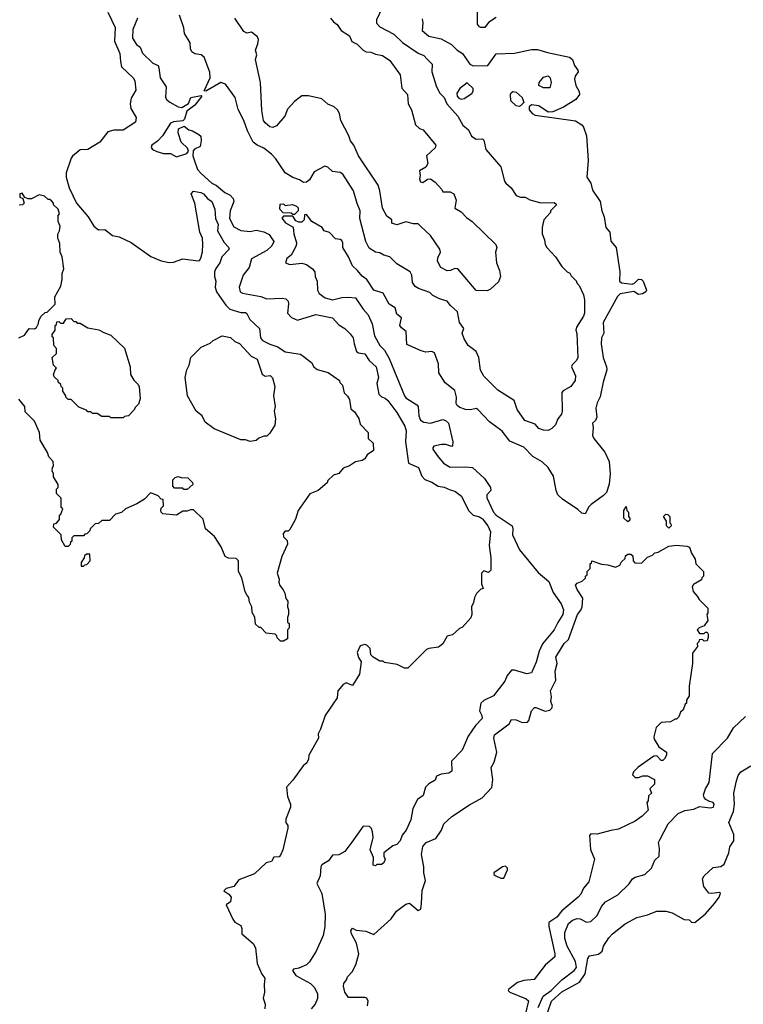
# Model space of a CAD drawing. Extents: x 1793424 to 1900092, y 321114 to 470632.
# Tile 120 of 256: x 1869889 to 1874621, y 354095 to 360535. Entities that reach past the tile are written whole.
import ezdxf

# ---------------------------------------------------------------- set-up
doc = ezdxf.new("R2010")
doc.units = 0

msp = doc.modelspace()

# ---------------------------------------------------------------- linework, layer by layer
at = {"layer": '0CON05XD'}
for points in [[(1872283.3, 360665), (1872221.2, 360535), (1872222.3, 360512.3), (1872245, 360487.5), (1872335, 360440), (1872393.3, 360385), (1872495, 360317.1), (1872530.9, 360300.9), (1872556.7, 360275), (1872586.2, 360245), (1872583.8, 360195), (1872613.8, 360095), (1872636.7, 360055), (1872663.8, 360025), (1872681.2, 359985), (1872753.3, 359905), (1872786.1, 359846.1), (1872823.3, 359815), (1872844.1, 359774.1), (1872873.6, 359753.6), (1872915, 359756.7), (1872925, 359747.5), (1872937.5, 359685), (1873035, 359572.5), (1873059.3, 359479.3), (1873067.5, 359465), (1873102.5, 359435), (1873136.1, 359386.1), (1873165, 359373.8), (1873195, 359373.3), (1873226.1, 359356.1), (1873297, 359337), (1873385, 359340), (1873398.3, 359328.3), (1873398.3, 359321.7), (1873360, 359285), (1873360, 359275), (1873317.5, 359225), (1873306.7, 359175), (1873306.7, 359135), (1873321.2, 359095), (1873324.3, 359064.3), (1873336.7, 359045), (1873392.5, 358985), (1873435, 358920), (1873470, 358885), (1873486.4, 358876.4), (1873495, 358860), (1873530, 358825), (1873530, 358815), (1873547, 358797), (1873576.4, 358736.4), (1873583.6, 358703.6), (1873582, 358615), (1873576, 358595), (1873531.2, 358525), (1873526.7, 358505), (1873531.7, 358481.7), (1873538, 358325), (1873531.2, 358305), (1873502.1, 358277.9), (1873497.5, 358265), (1873524, 358205), (1873522, 358175), (1873493.3, 358135), (1873442.7, 358107.3), (1873434.1, 358095.9), (1873436.2, 357975), (1873431.2, 357955), (1873407.5, 357925), (1873392.5, 357885), (1873369.3, 357860.7), (1873345, 357847.5), (1873315, 357850.8), (1873285, 357862), (1873258.9, 357888.9), (1873193.4, 357913.4), (1873142, 357985), (1873123.3, 358045), (1873015, 358111.2), (1872925, 358203.8), (1872903, 358243), (1872890.6, 358325), (1872875, 358363.8), (1872822, 358405), (1872795, 358447.5), (1872782, 358485), (1872792.9, 358515), (1872766, 358555), (1872751.2, 358625), (1872706.7, 358665), (1872685, 358693.3), (1872635, 358708.8), (1872591.7, 358731.7), (1872570.7, 358750.7), (1872496.1, 358776.1), (1872475, 358790), (1872456.7, 358815), (1872453.8, 358865), (1872443.3, 358885), (1872355, 358938.8), (1872310, 358985), (1872270, 358995), (1872245, 359010), (1872215, 359013.8), (1872175, 359040), (1872151.4, 359085), (1872114, 359235), (1872116, 359285), (1872095, 359332.5), (1872070.8, 359415), (1872002.5, 359525), (1871985, 359536.2), (1871935, 359542.5), (1871905, 359570), (1871883.6, 359576.4), (1871815, 359540), (1871783, 359487), (1871765, 359473.3), (1871745, 359470), (1871718.6, 359488.6), (1871675, 359503.8), (1871625, 359533.3), (1871564, 359625), (1871536, 359655), (1871485, 359694.3), (1871441.2, 359715), (1871416, 359735), (1871377.9, 359807.9), (1871355, 359876.7), (1871317.9, 359947.9), (1871298, 360025), (1871235, 360112.5), (1871205, 360123.3), (1871105, 360066.7), (1871095, 360070), (1871133.5, 360155), (1871132.5, 360192.5), (1871095, 360290), (1871075, 360306), (1871035, 360311.8), (1871014.6, 360325), (1871006.2, 360345), (1871004.5, 360384.5), (1870965.8, 360445), (1870961.7, 360481.7), (1870933.3, 360565)], [(1870466, 360585), (1870512, 360485), (1870509.2, 360395), (1870544.5, 360314.5), (1870548.9, 360261.1)], [(1873005, 360550), (1872955, 360517.5), (1872930, 360485), (1872905, 360483.3), (1872895, 360487.5), (1872883.3, 360505), (1872883.9, 360593.9)], [(1870659.5, 360545), (1870629.7, 360470.3), (1870626.2, 360415), (1870652.2, 360372.2), (1870677.5, 360355), (1870691.4, 360315), (1870760.3, 360250.3), (1870794.5, 360235), (1870799.2, 360220.8), (1870806.7, 360155), (1870846.7, 360095), (1870841.4, 360025), (1870850.2, 360010.2), (1870871.2, 359995), (1870924.3, 359964.3), (1870948.3, 359961.7), (1870992.7, 359987.3), (1871008, 360025), (1871075, 360040), (1871080, 360035), (1871034, 359975), (1870982.7, 359937.3), (1870966, 359885), (1870956, 359874), (1870895, 359866.7), (1870875, 359857.5), (1870823.3, 359775), (1870789.5, 359740.5), (1870752.5, 359715), (1870748.3, 359698.3), (1870757, 359687), (1870785, 359672.5), (1870829.3, 359659.3), (1870875, 359660), (1870915, 359637.5), (1870980.7, 359659.3), (1870992.5, 359675), (1870986.7, 359695), (1870944.4, 359734.4), (1870924.2, 359795.8), (1870928, 359822), (1870965, 359838.8), (1870995, 359815.6), (1871019, 359809), (1871060, 359785), (1871072.4, 359772.4), (1871075.6, 359745), (1871068.8, 359705), (1871031.7, 359688.3), (1871023.6, 359676.4), (1871021.2, 359645), (1871031.3, 359611.3), (1871052.2, 359555), (1871075, 359530), (1871144.4, 359465), (1871175, 359450.4), (1871230, 359405), (1871265, 359387.9), (1871284.4, 359365), (1871289.1, 359345), (1871265.5, 359285), (1871261.1, 359235), (1871289.3, 359179.3), (1871335, 359155.7), (1871395, 359150), (1871435, 359158.6), (1871485, 359148.1), (1871520.4, 359130.4), (1871550, 359085), (1871538.6, 359055), (1871505.8, 359025), (1871405, 358971.2), (1871389.2, 358915), (1871349.2, 358865), (1871324, 358785), (1871330, 358755), (1871346, 358746), (1871465, 358725.4), (1871505, 358710), (1871605, 358714), (1871629.5, 358709.5), (1871643.8, 358695), (1871647, 358677), (1871639.2, 358615), (1871666.4, 358586.4), (1871705, 358569.4), (1871825, 358606.2), (1871934.1, 358584.1), (1871975, 358538.8), (1872015, 358516), (1872050.7, 358480.7), (1872070, 358455), (1872075.7, 358415), (1872092.5, 358365), (1872105, 358356.7), (1872145, 358350), (1872175, 358306.2), (1872220, 358265), (1872234.3, 358195.7), (1872224, 358155), (1872238, 358085), (1872255, 358068), (1872279.7, 358059.7), (1872296.2, 358045), (1872355, 357966.2), (1872406.9, 357876.9), (1872417.1, 357845), (1872412.2, 357775), (1872430.8, 357635), (1872496, 357605), (1872519.7, 357549.7), (1872537.7, 357527.7), (1872585, 357511.2), (1872625, 357484), (1872665, 357477.1), (1872705, 357460), (1872735, 357452), (1872778.9, 357418.9), (1872824.6, 357324.6), (1872855, 357294), (1872895, 357282.9), (1872915, 357270), (1872951.4, 357225), (1872968, 357185), (1872958.8, 357095), (1872970, 357015), (1872970, 356935), (1872955, 356920), (1872925, 356930), (1872910, 356915), (1872910, 356845), (1872920, 356815), (1872905, 356810), (1872877, 356783), (1872862.5, 356755), (1872857, 356723), (1872842.5, 356695), (1872846.2, 356645), (1872838.3, 356621.7), (1872785, 356562.5), (1872765, 356552.5), (1872718.3, 356511.7), (1872685, 356502.5), (1872656.4, 356453.6), (1872628.3, 356431.7), (1872565, 356422.5), (1872550, 356415), (1872427, 356293), (1872405, 356292.5), (1872357, 356317), (1872275, 356330), (1872265, 356340), (1872245, 356340), (1872200, 356365), (1872185, 356380), (1872181.7, 356421.7), (1872160, 356445), (1872145, 356447.5), (1872115, 356440), (1872096.7, 356395), (1872104.1, 356364.1), (1872122.5, 356335), (1872110, 356255), (1872065, 356180), (1872023.3, 356196.7), (1872003.6, 356186.4), (1871970, 356145), (1871965, 356100), (1871887.5, 355985), (1871856.4, 355893.6), (1871840, 355865), (1871842.5, 355835), (1871780, 355725), (1871778.3, 355698.3), (1871767.5, 355675), (1871742.5, 355655), (1871675, 355560), (1871633.3, 355515), (1871640, 355455), (1871660, 355405), (1871660, 355385), (1871630, 355305), (1871630, 355285), (1871642.5, 355265), (1871643, 355247), (1871610, 355105), (1871595, 355070), (1871585, 355060), (1871551.7, 355058.3), (1871535, 355030), (1871500.7, 355019.3), (1871425, 354947.5), (1871321.7, 354908.3), (1871290, 354865), (1871238.3, 354851.7), (1871223, 354837), (1871256.4, 354816.4), (1871272.5, 354795), (1871267.5, 354765), (1871240, 354745), (1871281.7, 354651.7), (1871295, 354632.5), (1871335, 354610), (1871341.7, 354591.7), (1871342.5, 354555), (1871415, 354492.5), (1871431.2, 354465), (1871442.7, 354362.7), (1871471.7, 354291.7), (1871492.5, 354265), (1871486.7, 354225), (1871490, 354175), (1871481.2, 354135), (1871493.3, 354095), (1871491.2, 354065)], [(1871921.2, 360545), (1871940.3, 360520.3), (1871965, 360503.8), (1871991.2, 360465), (1872045, 360430), (1872061.8, 360391.8), (1872095.4, 360375.4), (1872135.4, 360335.4), (1872155, 360325.6), (1872185, 360323.6), (1872215, 360310), (1872261.7, 360301.7), (1872309.1, 360269.1), (1872376, 360175), (1872387.7, 360087.7), (1872424, 360045), (1872428.8, 359985), (1872451.2, 359945), (1872476.4, 359846.4), (1872503.9, 359823.9), (1872527.5, 359815), (1872610, 359715), (1872605, 359697.5), (1872550, 359645), (1872557.5, 359595), (1872545, 359570), (1872503, 359547), (1872507.5, 359515), (1872502.5, 359495), (1872510, 359475), (1872525, 359470), (1872555, 359492.5), (1872575, 359493.3), (1872605, 359473.3), (1872650, 359425), (1872655, 359410), (1872705, 359410), (1872727.5, 359395), (1872743.3, 359355), (1872735, 359302.5), (1872775, 359278.8), (1872810.3, 359240.3), (1872847.5, 359215), (1873003.8, 359065), (1873008.8, 359045), (1873000, 359015), (1873007.5, 358945), (1873027.5, 358895), (1873032.5, 358855), (1873019.3, 358820.7), (1872968.3, 358771.7), (1872945, 358762.5), (1872875, 358763.3), (1872755, 358906.2), (1872735, 358908.6), (1872705.4, 358894.6), (1872685, 358893.2), (1872643.6, 358915), (1872622.2, 358955), (1872623.2, 358976.8), (1872640, 359015), (1872636.7, 359035), (1872575, 359123.3), (1872512.3, 359182.3), (1872495, 359200), (1872465, 359200), (1872415, 359212.5), (1872355, 359193.3), (1872322.5, 359205), (1872322.5, 359225), (1872290.9, 359250.9), (1872261.2, 359301.2), (1872244.4, 359415), (1872232.4, 359452.4), (1872103.8, 359645), (1872074, 359714), (1872053, 359743), (1872042, 359775), (1871988.8, 359875), (1871980.7, 359920.7), (1871967.5, 359945), (1871946.1, 359966.1), (1871905, 359982.5), (1871865, 360017.5), (1871777.7, 360037.7), (1871735, 360038), (1871685, 360000), (1871640.5, 359949.5), (1871623.8, 359905), (1871568.8, 359841.2), (1871545, 359830), (1871525, 359833.8), (1871495, 359860), (1871484.2, 359875), (1871471.7, 359941.7), (1871464.3, 360125), (1871430, 360275), (1871439.4, 360305), (1871431.8, 360335), (1871446.2, 360376.2), (1871449.5, 360405), (1871445, 360423.3), (1871405, 360452.5), (1871375, 360446), (1871355, 360458.8), (1871295.8, 360545)], [(1872520.3, 360540.3), (1872525.7, 360515), (1872522, 360465), (1872565, 360427.3), (1872645, 360410), (1872711.7, 360371.7), (1872750, 360335), (1872785, 360313.3), (1872832.5, 360245), (1872855, 360232.5), (1872950, 360235), (1873005, 360311.2), (1873125, 360316), (1873235, 360339.2), (1873275, 360340.8), (1873339.7, 360319.7), (1873485, 360290), (1873504.4, 360274.4), (1873517.5, 360235), (1873540, 360205), (1873540.6, 360195), (1873521.9, 360165), (1873517.8, 360145), (1873525.7, 360105), (1873548.8, 360065), (1873550, 360045), (1873525, 360012.5), (1873445, 359963.3), (1873375, 359933.3), (1873345, 359930), (1873285, 359972.5), (1873235, 359977.5), (1873220, 359965), (1873220, 359945), (1873240.7, 359920.7), (1873260.7, 359910.7), (1873523.9, 359873.9), (1873565, 359846.7), (1873575, 359832.5), (1873596, 359775), (1873605.8, 359615), (1873597.3, 359505), (1873623.8, 359465), (1873635, 359420), (1873684.3, 359345), (1873695.5, 359285), (1873710.9, 359245), (1873721.5, 359175), (1873748.8, 359145), (1873755, 359086.2), (1873788.8, 359045), (1873813.1, 358885), (1873811.2, 358825), (1873825, 358814), (1873895, 358806), (1873909.2, 358810.8), (1873935, 358837.5), (1873955, 358835.8), (1873965.6, 358825), (1873988.6, 358765), (1873983.8, 358755), (1873961.2, 358741.2), (1873935, 358736.7), (1873905, 358756.7), (1873815, 358742.5), (1873798.8, 358725), (1873704.2, 358555), (1873708, 358485), (1873694.2, 358455), (1873691.9, 358415), (1873705.6, 358325), (1873727.1, 358265), (1873728.1, 358245), (1873704.3, 358165), (1873685, 358067.5), (1873665, 358030), (1873655.7, 357995), (1873662.7, 357935), (1873655, 357914), (1873636, 357895), (1873640, 357865), (1873635.9, 357815.9), (1873643.8, 357795), (1873715, 357706.2), (1873743.1, 357645), (1873750.8, 357565), (1873743.6, 357496.4), (1873726.8, 357443.2), (1873707.5, 357422.5), (1873626.7, 357365), (1873611.2, 357348.8), (1873586.4, 357303.6), (1873565, 357306.7), (1873538.3, 357331.7), (1873438.5, 357398.5), (1873408.3, 357428.3), (1873396.4, 357456.4), (1873378.9, 357548.9), (1873345.6, 357605.6), (1873305, 357643.8), (1873245, 357677.5), (1873185, 357740), (1873095, 357778.8), (1873044.5, 357844.5), (1872961.2, 357905), (1872885, 357986.2), (1872875, 357992), (1872836.7, 357983.3), (1872805, 357986.2), (1872767.7, 357997.7), (1872750.9, 358010.9), (1872744.2, 358025), (1872745.6, 358065), (1872735, 358110), (1872670.3, 358160.3), (1872630, 358225), (1872627.5, 358285), (1872601.2, 358355), (1872585, 358363.8), (1872545, 358360.8), (1872515, 358368.6), (1872421.2, 358411.2), (1872416.7, 358495), (1872385, 358518.8), (1872374, 358535), (1872385.7, 358585.7), (1872355, 358608.8), (1872345, 358650), (1872305.7, 358675), (1872265, 358746.2), (1872205.5, 358765.5), (1872158.8, 358835), (1872127.5, 358857.5), (1872098.8, 358895), (1872064.4, 358924.4), (1872038.6, 358985), (1872002.5, 359045), (1872002.5, 359075), (1871995, 359090), (1871985, 359097.5), (1871955, 359102.5), (1871915, 359142.5), (1871880, 359155), (1871866.1, 359176.1), (1871800, 359215), (1871765, 359260), (1871751.7, 359258.3), (1871750, 359225), (1871735, 359210), (1871715, 359210), (1871695, 359220), (1871675, 359250), (1871615, 359250), (1871603, 359237), (1871627, 359207), (1871677, 359177), (1871681.2, 359135), (1871700, 359075), (1871696.7, 359055), (1871676.1, 359013.9), (1871663.3, 358995), (1871635, 358972.5), (1871627.5, 358945), (1871655, 358933.3), (1871735, 358943.3), (1871763.6, 358933.6), (1871804.4, 358904.4), (1871818.8, 358885), (1871822, 358855), (1871833.8, 358825), (1871836.2, 358765), (1871846.7, 358745), (1871886.2, 358715), (1871935, 358703.2), (1871995, 358718.1), (1872039.5, 358719.5), (1872085.6, 358715.6), (1872135, 358640.8), (1872168.6, 358605), (1872192.9, 358545), (1872208.3, 358468.3), (1872244.2, 358405), (1872273.6, 358373.6), (1872305, 358318.8), (1872404.5, 358075), (1872415, 358061.9), (1872486.4, 358016.4), (1872494.3, 358005), (1872499.5, 357945), (1872509.4, 357915), (1872532.9, 357902.9), (1872575, 357895.4), (1872655, 357920.8), (1872674.4, 357914.4), (1872692.5, 357895), (1872720.8, 357775), (1872720, 357750), (1872715, 357742.5), (1872675, 357756.2), (1872646.4, 357756.4), (1872597.5, 357745), (1872590, 357735), (1872591.2, 357725), (1872619.2, 357685), (1872660.8, 357635), (1872705, 357609.2), (1872805, 357610.6), (1872850, 357605), (1872928, 357535), (1872967.5, 357475), (1872970, 357455), (1872943, 357427), (1872943.3, 357406.7), (1872987.8, 357315), (1873005, 357293.5), (1873109.6, 357225), (1873114.5, 357205), (1873111.9, 357165), (1873157.3, 357067.3), (1873279.1, 356919.1), (1873349.8, 356859.8), (1873377.8, 356787.8), (1873430, 356715), (1873445.6, 356675), (1873441.9, 356645), (1873407.2, 356592.8), (1873384.4, 356545), (1873307.9, 356452.1), (1873285.7, 356405), (1873267.3, 356332.7), (1873235, 356262.5), (1873205, 356256.7), (1873125, 356280), (1873105, 356280), (1873076.7, 356245), (1873062.3, 356207.7)], [(1870548.9, 360261.1), (1870555, 360226.7), (1870630, 360155), (1870641.4, 360135), (1870648, 360075), (1870618.3, 360021.7), (1870610.8, 359985), (1870616.2, 359955), (1870651.2, 359895), (1870645.7, 359865), (1870565, 359812.2), (1870505, 359812.9), (1870465, 359801.2), (1870412.5, 359735), (1870335, 359686.2), (1870285, 359683.8), (1870235, 359642.5), (1870225, 359630), (1870193, 359533), (1870192.5, 359505), (1870212.5, 359435), (1870260, 359335), (1870337.5, 359245), (1870373.6, 359183.6), (1870405, 359160), (1870445, 359162.5), (1870495, 359123.3), (1870540, 359115), (1870618.3, 359078.3), (1870746.4, 358986.4), (1870815, 358956.7), (1870867, 358947), (1870895, 358950), (1870955, 358970), (1871055, 358957.5), (1871065, 358960), (1871072.5, 358975), (1871083.6, 359016.4), (1871087.5, 359065), (1871083.3, 359105), (1871066.7, 359145), (1871033.3, 359335), (1871010, 359395), (1871026.4, 359413.6), (1871072.5, 359405), (1871091.2, 359395), (1871116.2, 359366.2), (1871145.8, 359345), (1871165.8, 359295), (1871170, 359235), (1871186.5, 359195), (1871183.1, 359155), (1871226.8, 359076.8), (1871255, 359046.7), (1871258, 359035), (1871210, 358985), (1871197.5, 358945), (1871171.7, 358908.3), (1871163.3, 358885), (1871162.5, 358855), (1871172.5, 358825), (1871167.5, 358785), (1871176.7, 358755), (1871237.3, 358667.3), (1871262, 358642), (1871335, 358620), (1871365, 358620), (1871375, 358612.5), (1871393.3, 358575), (1871456.1, 358516.1), (1871462.5, 358455), (1871477, 358437), (1871525, 358412.5), (1871577.5, 358395), (1871625, 358362.5), (1871725, 358347.5), (1871797.5, 358292.5), (1871812.5, 358265), (1871835, 358246.7), (1871907, 358227), (1871980, 358175), (1871983, 358163), (1872000, 358145), (1872010, 358095), (1872033, 358073), (1872045, 358050), (1872055, 357990), (1872079.3, 357969.3), (1872106.1, 357926.1), (1872115, 357890), (1872167.5, 357835), (1872167.5, 357795), (1872200, 357765), (1872201.7, 357718.3), (1872160.5, 357689.5), (1872145, 357662.5), (1872128.3, 357651.7), (1872085, 357642.5), (1872045, 357617.5), (1872005, 357602.5), (1871975, 357567.5), (1871940, 357555), (1871905, 357520), (1871900, 357505), (1871840, 357455), (1871787, 357433), (1871710, 357325), (1871691.7, 357268.3), (1871655, 357200), (1871645, 357190), (1871625, 357190), (1871612.5, 357175), (1871613, 357153), (1871638.3, 357128.3), (1871640, 357105), (1871602.5, 357025), (1871573.3, 356915), (1871586.4, 356876.4), (1871583.3, 356855), (1871590, 356835), (1871612.5, 356805), (1871622.5, 356785), (1871628.3, 356748.3), (1871641.7, 356731.7), (1871640, 356695), (1871647.5, 356675), (1871647.5, 356645), (1871640, 356625), (1871640, 356595), (1871650, 356585), (1871650, 356555), (1871640, 356545), (1871640, 356485), (1871615, 356470), (1871595, 356470), (1871571.7, 356491.7), (1871570, 356505), (1871560, 356515), (1871501.7, 356521.7), (1871465, 356560), (1871455, 356560), (1871431.7, 356581.7), (1871427, 356627), (1871408.3, 356658.3), (1871407.5, 356695), (1871392.5, 356725), (1871387.5, 356755), (1871375, 356772.5), (1871363.6, 356793.6), (1871342.5, 356885), (1871320, 356925), (1871320, 356995), (1871305, 357010), (1871255, 357012.5), (1871232.5, 357025), (1871206.1, 357086.1), (1871162.5, 357155), (1871103.3, 357205), (1871088.3, 357268.3), (1871025, 357330), (1871005, 357330), (1870985, 357320), (1870955, 357320), (1870915, 357293.3), (1870823.9, 357303.9), (1870813.9, 357313.9), (1870812.5, 357325), (1870815, 357340), (1870830, 357355), (1870827, 357397), (1870815, 357400), (1870795, 357420), (1870757, 357437), (1870745, 357440), (1870705, 357400), (1870655, 357367.5), (1870580, 357335), (1870555, 357312.5), (1870515, 357300), (1870475, 357260), (1870425, 357260), (1870405, 357240), (1870383, 357237), (1870350, 357205), (1870348.3, 357191.7), (1870328.3, 357171.7), (1870315, 357170), (1870305, 357160), (1870241.7, 357158.3), (1870230, 357145), (1870230, 357125), (1870221.7, 357118.3), (1870218.3, 357101.7), (1870205, 357090), (1870185, 357090), (1870163, 357133), (1870160, 357165), (1870110, 357215), (1870111.7, 357238.3), (1870128.3, 357241.7), (1870150, 357265), (1870150, 357295), (1870158.3, 357301.7), (1870170, 357335), (1870160, 357345), (1870160, 357405), (1870130, 357435), (1870130, 357465), (1870140, 357475), (1870140, 357495), (1870110, 357545), (1870110, 357565), (1870100, 357585), (1870103, 357607), (1870110, 357615), (1870107.5, 357645), (1870080, 357675), (1870070, 357705), (1870022.5, 357785), (1870017.5, 357835), (1869985, 357910), (1869925, 357970), (1869922.5, 358005), (1869883.9, 358053.9)], [(1873315, 360089.2), (1873283.3, 360105), (1873286, 360125), (1873315, 360160), (1873345, 360168), (1873358.8, 360155), (1873364.2, 360125), (1873355, 360090), (1873315, 360089.2)], [(1872775, 360016.2), (1872795, 360020), (1872845, 360052.5), (1872855, 360066.7), (1872854.5, 360085), (1872815, 360121.4), (1872766.7, 360085), (1872746.7, 360055), (1872750, 360035), (1872761.7, 360021.7), (1872775, 360016.2)], [(1873155, 359966.7), (1873135, 359972), (1873101.2, 360005), (1873098.8, 360045), (1873102.5, 360057.5), (1873114, 360066), (1873135, 360062), (1873176, 360025), (1873186.7, 359993.3), (1873165, 359972.5), (1873155, 359966.7)], [(1869882.5, 358455), (1869919.3, 358470.7), (1869950, 358515), (1869985, 358512.5), (1869999.3, 358520.7), (1870011.7, 358548.3), (1870013, 358567), (1870030, 358595), (1870055, 358620), (1870068.3, 358621.7), (1870120, 358675), (1870118.3, 358721.7), (1870157, 358793), (1870167.5, 358835), (1870167.5, 358875), (1870177.5, 358905), (1870167.5, 358985), (1870152.5, 359015), (1870151.7, 359071.7), (1870137.5, 359105), (1870138.3, 359131.7), (1870150, 359155), (1870152.5, 359185), (1870140, 359215), (1870140, 359255), (1870150, 359265), (1870140, 359295), (1870110, 359325), (1870110, 359335), (1870098.3, 359348.3), (1870085, 359360), (1870075, 359360), (1870051.7, 359381.7), (1870015, 359390), (1869965, 359362.5), (1869945, 359362.5), (1869921.7, 359371.7), (1869905, 359400), (1869890, 359395), (1869890, 359375), (1869910, 359365), (1869917.5, 359335), (1869907, 359323), (1869885, 359322.5)], [(1871685, 359260), (1871675, 359260), (1871665, 359270), (1871611.7, 359271.7), (1871590, 359295), (1871591.7, 359328.3), (1871615, 359330), (1871625, 359320), (1871673, 359327), (1871700, 359315), (1871710, 359305), (1871710, 359285), (1871685, 359260)], [(1870565, 357930), (1870485, 357930), (1870475, 357940), (1870425, 357940), (1870395, 357960), (1870365, 357960), (1870355, 357970), (1870335, 357970), (1870325, 357980), (1870275, 358000), (1870225, 358050), (1870205, 358050), (1870190, 358065), (1870190, 358075), (1870170, 358105), (1870170, 358125), (1870160, 358135), (1870158.3, 358148.3), (1870140, 358165), (1870140, 358175), (1870115, 358200), (1870110, 358215), (1870120, 358245), (1870130, 358255), (1870110, 358275), (1870100, 358325), (1870128.3, 358351.7), (1870130, 358385), (1870113, 358403), (1870110, 358455), (1870101.7, 358461.7), (1870100, 358475), (1870120, 358505), (1870120, 358535), (1870128.3, 358541.7), (1870131.7, 358558.3), (1870145, 358560), (1870155, 358550), (1870175, 358550), (1870191.7, 358578.3), (1870225, 358580), (1870241.7, 358561.7), (1870255, 358560), (1870265, 358550), (1870285, 358550), (1870335, 358520), (1870407, 358507), (1870438.3, 358488.3), (1870485, 358472.5), (1870575, 358387.5), (1870610.8, 358265), (1870614, 358215), (1870635, 358176.7), (1870661.7, 358151.7), (1870670, 358135), (1870677.5, 358055), (1870665, 358020), (1870645, 358000), (1870635, 357980), (1870600, 357945), (1870575, 357940), (1870565, 357930)], [(1871397, 357777), (1871365, 357786.7), (1871335, 357787.5), (1871159.5, 357859.5), (1871102.3, 357902.3), (1871082.5, 357945), (1871043.3, 357975), (1870986.7, 358075), (1870971.2, 358195), (1870981.2, 358245), (1870996.2, 358275), (1871008.8, 358325), (1871075, 358392.5), (1871135, 358420), (1871153, 358437), (1871213, 358467), (1871267, 358457), (1871295, 358430), (1871326.4, 358416.4), (1871402.5, 358335), (1871442.5, 358315), (1871475, 358217.5), (1871495, 358202.5), (1871527, 358207), (1871541.7, 358191.7), (1871557.5, 358135), (1871548.8, 358075), (1871560, 358005), (1871553.8, 357975), (1871562.5, 357925), (1871557, 357883), (1871525, 357830), (1871505, 357810), (1871485, 357810), (1871453, 357797), (1871435, 357782.5), (1871397, 357777)], [(1870985, 357462.5), (1870963, 357463), (1870955, 357470), (1870901.7, 357471.7), (1870890, 357485), (1870890, 357525), (1870905, 357540), (1870925, 357547.5), (1870945, 357540), (1870988.3, 357538.3), (1871018.3, 357508.3), (1871020, 357495), (1870985, 357462.5)], [(1873865, 357250), (1873840, 357275), (1873840, 357325), (1873855, 357350), (1873860, 357325), (1873870, 357315), (1873870, 357285), (1873880, 357275), (1873878.3, 357261.7), (1873865, 357250)], [(1874135, 357210), (1874120, 357225), (1874120, 357255), (1874100, 357285), (1874115, 357300), (1874128.3, 357298.3), (1874140, 357285), (1874140, 357245), (1874148.3, 357238.3), (1874150, 357225), (1874135, 357210)], [(1870305, 356960), (1870315, 356970), (1870328.3, 356971.7), (1870350, 356995), (1870348.3, 357038.3), (1870325, 357040), (1870311.7, 357028.3), (1870310, 357015), (1870290, 356985), (1870291.7, 356961.7), (1870305, 356960)], [(1872162.5, 354085), (1872167.5, 354115), (1872160, 354135), (1872145, 354140), (1872039.3, 354139.3), (1872015.8, 354175), (1872006.1, 354213.9), (1872008.3, 354231.7), (1872026.7, 354255), (1872033.3, 354275), (1872063, 354307), (1872087.9, 354352.1), (1872105.8, 354425), (1872091.9, 354495), (1872058.1, 354555), (1872054.5, 354575.5), (1872065, 354593.3), (1872089.1, 354579.1), (1872152.9, 354572.9), (1872205, 354552.5), (1872317.5, 354655), (1872352.5, 354705), (1872415, 354750), (1872437, 354757), (1872495, 354707.5), (1872511.7, 354718.3), (1872516.1, 354753.9), (1872521.7, 354838.3), (1872543.3, 354905), (1872531.2, 354955), (1872532, 354995), (1872515.9, 355075.9), (1872525, 355127.5), (1872546.4, 355153.6), (1872609.5, 355180.5), (1872646.4, 355233.6), (1872662, 355275), (1872715, 355324.2), (1872830.3, 355399.7), (1872913.3, 355445), (1872977.3, 355512.7), (1872984, 355565), (1872973.2, 355643.2), (1872991.1, 355678.9), (1873008.2, 355745), (1872989.4, 355835), (1872995, 355856.7), (1873089.5, 355930.5), (1873105, 355957.5), (1873135, 355955.8), (1873175, 355938.1), (1873210, 355940), (1873218.9, 355951.1), (1873235, 356014), (1873255, 356035.6), (1873265, 356036.7), (1873325, 356012.2), (1873355, 356018.1), (1873368.9, 356031.1), (1873372.7, 356045), (1873362.5, 356075), (1873366.8, 356105), (1873361.1, 356145), (1873394.3, 356215.7), (1873390.6, 356275), (1873404.3, 356325), (1873396, 356365), (1873448.8, 356455), (1873478.6, 356481.4), (1873536, 356645), (1873557.8, 356672.2), (1873567.1, 356695), (1873571.9, 356751.9), (1873535, 356807.5), (1873523.3, 356836.7), (1873535, 356850), (1873568.3, 356861.7), (1873588.3, 356881.7), (1873590, 356895), (1873600, 356905), (1873600, 356925), (1873620, 356945), (1873620, 356975), (1873628.3, 356981.7), (1873630, 356995), (1873693.6, 356973.6), (1873735, 356970), (1873785, 356953.3), (1873813, 356967), (1873825, 356990), (1873848.3, 357011.7), (1873851.7, 357028.3), (1873865, 357040), (1873885, 357040), (1873898.3, 357028.3), (1873900, 356995), (1873911.7, 356981.7), (1873955, 356980), (1873995, 357020), (1874028.3, 357031.7), (1874041.7, 357048.3), (1874065, 357052.5), (1874135, 357092.5), (1874185, 357097.5), (1874251.7, 357091.7), (1874270, 357085), (1874282.5, 357045), (1874307, 357007), (1874310, 356975), (1874360, 356925), (1874360, 356895), (1874350, 356885), (1874348.3, 356871.7), (1874295, 356840)], [(1874295, 356840), (1874287.5, 356825), (1874292.5, 356795), (1874320, 356765), (1874331.7, 356741.7), (1874390, 356685), (1874390, 356655), (1874382.5, 356645), (1874390, 356605), (1874365, 356570), (1874331.7, 356558.3), (1874320, 356545), (1874335, 356520), (1874365, 356520), (1874375, 356530), (1874385, 356530), (1874392.5, 356515), (1874392.5, 356495), (1874385, 356472.5), (1874365, 356470), (1874355, 356480), (1874331.7, 356478.3), (1874330, 356465), (1874320, 356455), (1874322.5, 356435), (1874288.3, 356391.7), (1874288.8, 356325), (1874267.5, 356175), (1874267, 356113), (1874250, 356085), (1874250, 356065), (1874241.7, 356058.3), (1874228.3, 356021.7), (1874210, 356005), (1874200, 355975), (1874185, 355960), (1874175, 355960), (1874145, 355942.5), (1874085, 355938.8), (1874051.2, 355905), (1874036, 355845), (1874038.8, 355828.8), (1874068.3, 355778.3), (1874120, 355745), (1874120, 355725), (1874105, 355700), (1874095, 355690), (1874085, 355690), (1874055, 355720), (1874035, 355717.5), (1873933.6, 355646.4), (1873902.5, 355615), (1873897.5, 355595), (1873915, 355577.5), (1873935, 355577.5), (1873965, 355590), (1873995, 355590), (1874040, 355565), (1874040, 355535), (1874010, 355505), (1874020, 355475), (1874001.7, 355458.3), (1874000, 355425), (1873990, 355415), (1874000, 355365), (1873960, 355325), (1873915, 355293.3), (1873805, 355240), (1873755, 355232.5), (1873665, 355207.5), (1873625, 355210), (1873615, 355200), (1873622.3, 355107.7), (1873647.1, 355045), (1873611.2, 354895), (1873576.4, 354853.6), (1873558.8, 354815), (1873542, 354795), (1873434.7, 354705.3), (1873401.4, 354665), (1873349.4, 354630.6), (1873349.2, 354605), (1873388.9, 354425), (1873388, 354405), (1873325, 354350), (1873253, 354257), (1873185, 354250), (1873145, 354237.5), (1873086.7, 354195), (1873083.3, 354185), (1873094.4, 354174.4), (1873201.7, 354131.7), (1873216.9, 354116.9), (1873196.9, 354035)], [(1873062.3, 356207.7), (1872986.7, 356113.3), (1872925, 356082.9), (1872905.7, 356065), (1872896.9, 356015), (1872911.5, 355985), (1872912.5, 355965), (1872870.8, 355919.2), (1872821.3, 355848.7), (1872783, 355757), (1872712.5, 355685), (1872715, 355620), (1872695, 355607.5), (1872645, 355600), (1872615, 355587.5), (1872605, 355560), (1872563.9, 355536.1), (1872542.5, 355515), (1872528.3, 355461.7), (1872490, 355435), (1872460, 355375), (1872447.7, 355302.3), (1872416.2, 355235), (1872389.3, 355200.7), (1872376.7, 355165), (1872355, 355140), (1872329.3, 355130.7), (1872270, 355085), (1872270, 355065), (1872280, 355045), (1872269.3, 355020.7), (1872255, 355010), (1872225, 355010), (1872215, 355000), (1872200, 355005), (1872202.5, 355055), (1872180, 355105), (1872200, 355185), (1872197, 355223), (1872190, 355245), (1872177.5, 355257.5), (1872135, 355260), (1872060, 355155), (1872015, 355094.3), (1871975, 355072.5), (1871935, 355070), (1871907.3, 355032.7), (1871865, 355006.2), (1871858, 354995), (1871854, 354935), (1871831.2, 354885), (1871865, 354820), (1871887.5, 354685), (1871883.8, 354605), (1871872.5, 354545), (1871827.7, 354442.3), (1871785, 354373.3), (1871765, 354353.8), (1871715, 354331.2), (1871680, 354325), (1871673.3, 354316.7), (1871694.4, 354284.4), (1871790.5, 354230.5), (1871815, 354207.5), (1871836.7, 354165), (1871836.1, 354133.9), (1871821.2, 354095), (1871795, 354066.2)], [(1873280.5, 354075), (1873311.3, 354148.7), (1873365, 354186.1), (1873435, 354255.5), (1873515, 354315.5), (1873530.8, 354335), (1873524.7, 354374.7), (1873468.2, 354475), (1873453.6, 354525), (1873454.5, 354564.5), (1873477.1, 354622.9), (1873503.8, 354646.2), (1873535, 354655.6), (1873555, 354653.1), (1873595, 354632.9), (1873625, 354635.8), (1873664.4, 354675), (1873694.2, 354735), (1873720, 354765), (1873799.7, 354810.3), (1873875, 354883.3), (1873897.5, 354915), (1873915, 354926.7), (1873977, 354943), (1874020, 354985), (1874043, 355037), (1874070, 355065), (1874072.5, 355115), (1874067, 355153), (1874076.7, 355175), (1874130, 355275), (1874195, 355343.8), (1874238.3, 355361.7), (1874298, 355372), (1874335, 355389.5), (1874405, 355379.6), (1874425.5, 355385), (1874431.2, 355405), (1874425, 355414.4), (1874395, 355422.7), (1874377.1, 355435), (1874365, 355447.5), (1874360.3, 355465), (1874373.9, 355505), (1874397.9, 355545), (1874418.8, 355735), (1874518, 355835), (1874556.1, 355903.9), (1874635, 355977.5)], [(1873697.3, 354442.7), (1873706.2, 354475), (1873741.2, 354528.8), (1873766.7, 354555), (1873849.1, 354620.9), (1873925, 354662.9), (1873995, 354680), (1874055, 354703.3), (1874115, 354703.8), (1874155, 354693.8), (1874235, 354650), (1874267, 354647), (1874283, 354633), (1874305, 354630), (1874375, 354687.5), (1874433.3, 354755), (1874463.6, 354796.4), (1874471.7, 354821.7), (1874465, 354826.7), (1874415, 354818.8), (1874395, 354821.2), (1874362, 354865), (1874354.2, 354915), (1874366, 354935), (1874425, 354990), (1874475, 354996.2), (1874495, 355012.5), (1874527.5, 355085), (1874532.5, 355125), (1874560, 355165), (1874560, 355205), (1874526.7, 355285), (1874557.5, 355355), (1874564.2, 355405), (1874560, 355475), (1874575.8, 355555.8), (1874588.3, 355591.7), (1874604.6, 355615.4), (1874670, 355655)], [(1873055, 354920), (1873080, 354975), (1873080, 354985), (1873065, 354998), (1873046.4, 354993.6), (1872990, 354955), (1872990, 354945), (1873002.5, 354935), (1873035, 354920), (1873055, 354920)], [(1873341.8, 354045), (1873367.8, 354115), (1873435, 354177.1), (1873550.4, 354239.6), (1873586.7, 354295), (1873604.2, 354395), (1873615, 354412.5), (1873675, 354423.3), (1873697.3, 354442.7)]]:
    msp.add_lwpolyline(points, dxfattribs=at)

doc.saveas('drawing.dxf')
